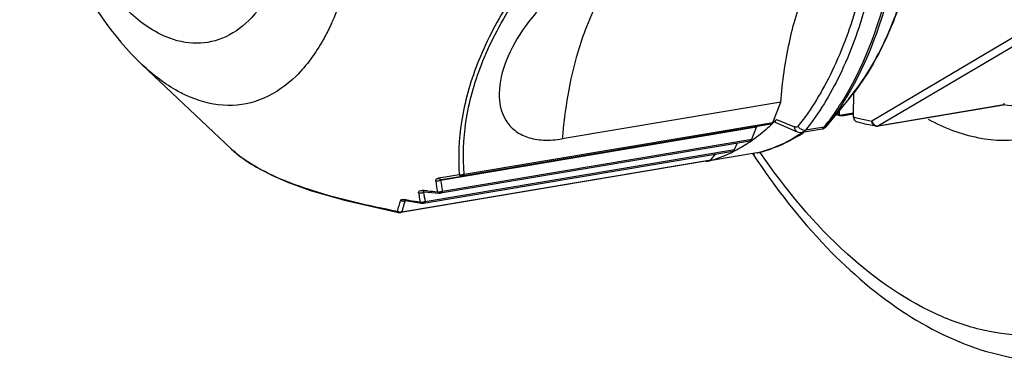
# Model space of a CAD drawing. Header units: millimetres. Extents: x 12 to 2508, y 25 to 1770.
# Tile 35 of 56: x 2129 to 2161, y 716 to 727. Entities that reach past the tile are written whole.
import ezdxf

# ---------------------------------------------------------------- set-up
doc = ezdxf.new("R2010")
doc.units = ezdxf.units.MM
for name, color, linetype in [('CABLE_PBL76', 7, 'Continuous'), ('COVER_J_ABL73', 7, 'Continuous'), ('COVER_J_PBL75', 7, 'Continuous'), ('new_view_8_VBL72', 7, 'Continuous')]:
    doc.layers.add(name, color=color, linetype=linetype)

# ---------------------------------------------------------------- blocks, each defined once
blk = doc.blocks.new('COVER_J_PBL75', base_point=(3046.334, 1375.549))
at = {"layer": 'COVER_J_PBL75', "color": 7}
for p, q in [((3010.361, 1342.332), (3010.384, 1342.297)), ((3010.374, 1342.361), (3010.397, 1342.324))]:
    blk.add_line(p, q, dxfattribs=at)
blk.add_arc((3031.734, 1356.457), 25.619, 213.3155, 213.4581, dxfattribs=at)
for points, knots in [([(3016.127, 1343.493), (3016.645, 1343.214), (3017.717, 1342.798), (3018.876, 1342.769), (3019.409, 1342.859)], [0, 0, 0, 0, 0.521242, 1, 1, 1, 1]), ([(3010.384, 1342.297), (3011.096, 1341.223), (3012.599, 1339.286), (3015.247, 1337.006), (3018.11, 1335.635), (3020.137, 1335.443), (3021.083, 1335.547)], [0, 0, 0, 0, 0.291755, 0.5518, 0.784354, 1, 1, 1, 1])]:
    blk.add_open_spline(points, degree=3, knots=knots, dxfattribs=at)
at = {"layer": 'COVER_J_PBL75', "color": 2}
blk.add_open_spline([(3022.631, 1337.226), (3022.181, 1336.968), (3021.231, 1336.555), (3019.691, 1336.304), (3018.106, 1336.44), (3015.891, 1337.157), (3013.166, 1339.073), (3011.422, 1341.185), (3010.589, 1342.4)], degree=3, knots=[0, 0, 0, 0, 0.107685, 0.213189, 0.321054, 0.435385, 0.693662, 1, 1, 1, 1], dxfattribs=at)
blk = doc.blocks.new('CABLE_PBL76', base_point=(3005.761, 1356.667))
at = {"layer": 'CABLE_PBL76', "color": 2}
for p, q in [((3019.306, 1346.406), (3014.273, 1343.433)), ((3019.526, 1346.244), (3014.494, 1343.272)), ((3014.494, 1343.272), (3018.614, 1343.966)), ((3000.834, 1341.677), (3011.012, 1343.391)), ((3011.132, 1343.487), (3011.727, 1343.238)), ((3012.702, 1343.233), (3012.084, 1343.128)), ((3000.121, 1341.121), (3010.316, 1342.839)), ((2999.549, 1340.777), (3009.744, 1342.495)), ((2998.785, 1340.441), (3008.963, 1342.156)), ((3000.205, 1341.583), (2999.975, 1341.545)), ((3000.676, 1341.662), (3000.205, 1341.583)), ((2999.507, 1341.14), (2999.461, 1341.144)), ((2999.585, 1341.097), (2999.499, 1341.082)), ((2999.519, 1341.139), (2999.507, 1341.14)), ((2999.625, 1341.13), (2999.519, 1341.139)), ((3000.039, 1341.07), (3000.039, 1341.086)), ((2998.899, 1340.839), (2998.862, 1340.845)), ((2998.922, 1340.807), (2998.891, 1340.802)), ((2998.913, 1340.837), (2998.899, 1340.839)), ((2999.417, 1340.729), (2999.428, 1340.726)), ((2999.465, 1340.731), (2999.466, 1340.744)), ((2999.466, 1340.744), (2999.467, 1340.755)), ((2999.51, 1340.732), (2999.493, 1340.726)), ((2998.664, 1340.422), (2998.673, 1340.42)), ((2998.706, 1340.426), (2998.707, 1340.434)), ((2998.751, 1340.419), (2998.746, 1340.418))]:
    blk.add_line(p, q, dxfattribs=at)
at = {"layer": 'CABLE_PBL76', "color": 7}
for p, q in [((2990.227, 1345.287), (2993.154, 1342.517)), ((3013.669, 1343.57), (3013.676, 1344.394)), ((3011.273, 1344.059), (3004.07, 1342.846)), ((3011.012, 1343.391), (3011.273, 1344.059)), ((3013.515, 1344.162), (3012.759, 1343.248)), ((3018.626, 1343.964), (3014.474, 1343.264)), ((3018.621, 1343.964), (3018.614, 1343.966)), ((3013.192, 1343.618), (3013.193, 1343.772)), ((3013.192, 1343.618), (3013.203, 1343.613)), ((3013.199, 1343.614), (3013.192, 1343.618)), ((3013.192, 1343.617), (3013.199, 1343.614)), ((3013.203, 1343.613), (3013.204, 1343.786)), ((3013.67, 1343.697), (3013.203, 1343.613)), ((3013.275, 1343.606), (3013.67, 1343.672)), ((3010.951, 1343.33), (3000.773, 1341.615)), ((3011.103, 1343.381), (3011.817, 1343.082)), ((3010.472, 1343.229), (3000.059, 1341.474)), ((3010.316, 1342.839), (3010.472, 1343.228)), ((3011.98, 1343.062), (3012.634, 1343.173)), ((3000.06, 1341.061), (3010.255, 1342.779)), ((3009.744, 1342.495), (3009.847, 1342.71)), ((2999.493, 1340.726), (3009.688, 1342.444)), ((3010.487, 1342.38), (3008.927, 1342.117)), ((3008.963, 1342.156), (3009.134, 1342.351)), ((3010.487, 1342.38), (3010.512, 1342.385)), ((3008.924, 1342.133), (2998.746, 1340.418)), ((3008.815, 1342.115), (3008.815, 1342.098)), ((3008.923, 1342.136), (3008.905, 1342.13)), ((3008.925, 1342.126), (3008.907, 1342.121)), ((3000.076, 1341.502), (3000.773, 1341.615)), ((2999.504, 1341.104), (2999.516, 1341.103)), ((2998.894, 1340.811), (2998.909, 1340.81))]:
    blk.add_line(p, q, dxfattribs=at)
for points in [[(3012.634, 1343.173), (3012.65, 1343.176), (3012.67, 1343.182), (3012.688, 1343.19), (3012.704, 1343.199), (3012.719, 1343.209), (3012.732, 1343.219), (3012.743, 1343.229), (3012.751, 1343.237), (3012.754, 1343.241), (3012.755, 1343.243), (3012.759, 1343.247)], [(2993.154, 1342.518), (2993.421, 1342.288), (2993.985, 1341.91), (2994.516, 1341.633), (2995.046, 1341.406), (2995.8, 1341.136), (2996.934, 1340.809), (2998.673, 1340.42)], [(2999.516, 1341.103), (2999.635, 1341.092), (3000.01, 1341.059)], [(3000.01, 1341.059), (3000.041, 1341.059), (3000.06, 1341.061)], [(2998.909, 1340.809), (2999.037, 1340.788), (2999.428, 1340.726)], [(2999.429, 1340.726), (2999.458, 1340.723), (2999.492, 1340.726)], [(2998.673, 1340.419), (2998.688, 1340.417), (2998.713, 1340.415), (2998.742, 1340.417), (2998.746, 1340.418)]]:
    blk.add_lwpolyline(points, dxfattribs=at)
for centre, radius, start, end in [((3015.507, 1349.097), 5.949, 246.135, 247.096), ((3006.761, 1347.709), 6.078, 313.6754, 315.1009), ((3006.649, 1347.821), 6.235, 315.0986, 315.9731), ((3009.16, 1347.367), 5.179, 301.7259, 303.1851), ((3009.122, 1347.425), 5.247, 303.183, 303.697), ((3014.44, 1343.463), 0.201, 261.1252, 279.5044), ((3007.812, 1346.228), 4.251, 285.1741, 295.3807), ((3007.736, 1346.399), 4.438, 295.3306, 296.2723), ((3007.858, 1346.079), 4.094, 283.5092, 284.8358)]:
    blk.add_arc(centre, radius, start, end, dxfattribs=at)
at = {"layer": 'CABLE_PBL76', "color": 2}
for centre, radius, start, end in [((3015.061, 1348.288), 4.92, 253.5596, 255.9966), ((3014.998, 1348.029), 4.653, 255.9764, 261.0344), ((3009.144, 1347.134), 4.963, 303.3128, 304.8603), ((3014.469, 1343.429), 0.16, 263.83, 271.815), ((3014.469, 1343.42), 0.15, 271.816, 279.5221), ((2995.488, 1344.984), 3.396, 226.5833, 227.8312), ((2995.563, 1345.066), 3.507, 227.8289, 228.609), ((3009.532, 1346.354), 4.087, 283.5086, 283.8517), ((2996.406, 1346.181), 4.906, 234.9749, 238.2631), ((3008.019, 1342.637), 8.208, 188.2687, 190.7794), ((3008.151, 1342.711), 8.186, 188.6897, 191.1973), ((3000.727, 1341.939), 0.282, 264.6918, 270.1718), ((3000.727, 1341.967), 0.31, 270.1116, 277.3411), ((3006.29, 1341.99), 7.016, 187.533, 189.2258), ((3006.494, 1342.065), 7.064, 187.9967, 190.5087), ((3005.95, 1414.227), 73.37, 265.05464, 265.31437), ((3000.009, 1341.32), 0.225, 256.3844, 263.4), ((3000.011, 1341.333), 0.238, 263.3947, 270.1441), ((3000.011, 1341.342), 0.247, 270.1378, 276.7265), ((2999.988, 1341.249), 0.186, 280.7166, 285.7729), ((3000.01, 1341.345), 0.25, 276.7165, 280.0171), ((2997.849, 1341.133), 2.191, 358.7745, 359.0694), ((3002.301, 1339.53), 3.787, 160.1716, 165.9063), ((3002.469, 1339.549), 3.791, 160.7047, 162.6448), ((3007.799, 1395.764), 55.641, 260.8107, 260.9372), ((3007.804, 1395.827), 55.704, 260.9413, 261.3041), ((3006.443, 1342.014), 7.17, 189.2235, 190.0487), ((2999.445, 1340.972), 0.218, 253.3344, 260.6726), ((2999.447, 1340.982), 0.228, 260.6641, 267.7806), ((2999.447, 1340.99), 0.236, 267.764, 274.6939), ((2999.428, 1340.908), 0.181, 276.3569, 281.5791), ((2999.489, 1340.927), 0.198, 262.8508, 267.3813), ((2999.447, 1340.993), 0.24, 274.7052, 279.8662), ((2998.72, 1340.65), 0.219, 245.1471, 252.1935), ((2998.696, 1340.621), 0.203, 268.7418, 272.8691), ((2998.721, 1340.648), 0.217, 266.0387, 273.1332), ((3002.258, 1339.612), 3.571, 164.6029, 166.5703), ((3002.356, 1339.585), 3.673, 162.6462, 164.6027)]:
    blk.add_arc(centre, radius, start, end, dxfattribs=at)
for points, knots in [([(3012.024, 1364.554), (3012.868, 1362.756), (3014.108, 1358.892), (3014.64, 1353.9), (3014.392, 1350.013), (3013.883, 1347.396), (3013.067, 1345.128), (3012.284, 1343.821), (3011.842, 1343.271)], [0, 0, 0, 0, 0.269048, 0.544474, 0.674891, 0.795676, 0.904387, 1, 1, 1, 1]), ([(2991.013, 1346.21), (2990.529, 1346.412), (2989.572, 1347.125), (2988.439, 1348.66), (2987.533, 1350.633), (2986.935, 1352.88), (2986.693, 1355.206), (2986.831, 1357.412), (2987.333, 1359.308), (2987.957, 1360.37), (2988.331, 1360.766)], [0, 0, 0, 0, 0.096624, 0.213992, 0.349066, 0.494443, 0.640741, 0.778415, 0.899533, 1, 1, 1, 1]), ([(3013.515, 1344.162), (3013.946, 1344.684), (3014.712, 1345.931), (3015.508, 1348.106), (3016.006, 1350.623), (3016.121, 1352.412), (3016.129, 1353.34)], [0, 0, 0, 0, 0.209148, 0.447526, 0.712961, 1, 1, 1, 1]), ([(3014.796, 1352.813), (3014.788, 1351.837), (3014.667, 1349.958), (3014.151, 1347.307), (3013.325, 1345.01), (3012.531, 1343.686), (3012.084, 1343.128)], [0, 0, 0, 0, 0.286304, 0.551456, 0.790105, 1, 1, 1, 1]), ([(3013.394, 1344.236), (3014.096, 1345.417), (3015.106, 1348.296), (3015.401, 1351.296), (3015.415, 1352.917)], [0, 0, 0, 0, 0.458693, 1, 1, 1, 1]), ([(3015.489, 1352.94), (3015.475, 1351.306), (3015.176, 1348.286), (3014.146, 1345.39), (3013.431, 1344.209)], [0, 0, 0, 0, 0.54198, 1, 1, 1, 1]), ([(2997.422, 1351.625), (2997.414, 1350.73), (2997.27, 1349.046), (2996.801, 1347.411), (2996.478, 1346.693)], [0, 0, 0, 0, 0.531907, 1, 1, 1, 1]), ([(3003.652, 1349.271), (3003.154, 1348.637), (3002.253, 1347.376), (3001.231, 1345.413), (3000.685, 1343.494), (3000.635, 1342.243), (3000.676, 1341.662)], [0, 0, 0, 0, 0.289441, 0.555159, 0.790651, 1, 1, 1, 1]), ([(3000.834, 1341.677), (3000.79, 1342.253), (3000.832, 1343.493), (3001.369, 1345.396), (3002.385, 1347.337), (3003.283, 1348.582), (3003.78, 1349.208)], [0, 0, 0, 0, 0.209729, 0.444936, 0.710326, 1, 1, 1, 1]), ([(3006.488, 1349.027), (3006.319, 1348.878), (3005.625, 1348.158), (3005.145, 1347.255), (3004.864, 1346.537)], [0, 0, 0, 0, 0.225977, 1, 1, 1, 1]), ([(2994.533, 1347.867), (2994.345, 1347.501), (2993.919, 1346.851), (2993.038, 1346.158), (2992.005, 1345.918), (2991.33, 1346.077), (2991.013, 1346.21)], [0, 0, 0, 0, 0.286629, 0.533178, 0.760812, 1, 1, 1, 1]), ([(2996.478, 1346.693), (2996.456, 1346.642), (2996.365, 1346.446), (2996.265, 1346.253), (2996.186, 1346.112)], [0, 0, 0, 0, 0.255414, 1, 1, 1, 1]), ([(3004.864, 1346.537), (3004.757, 1346.264), (3004.352, 1345.069), (3004.146, 1343.811), (3004.07, 1342.846)], [0, 0, 0, 0, 0.232063, 1, 1, 1, 1]), ([(2996.186, 1346.112), (2995.943, 1345.679), (2995.398, 1344.913), (2994.295, 1344.115), (2993.024, 1343.856), (2992.196, 1344.056), (2991.805, 1344.22)], [0, 0, 0, 0, 0.283004, 0.528732, 0.758194, 1, 1, 1, 1]), ([(2991.805, 1344.22), (2991.668, 1344.277), (2991.094, 1344.556), (2990.582, 1344.951), (2990.227, 1345.287)], [0, 0, 0, 0, 0.232539, 1, 1, 1, 1]), ([(3012.702, 1343.233), (3012.764, 1343.31), (3013.012, 1343.631), (3013.237, 1343.972), (3013.394, 1344.236)], [0, 0, 0, 0, 0.242531, 1, 1, 1, 1]), ([(3013.431, 1344.209), (3013.38, 1344.125), (3013.179, 1343.805), (3012.958, 1343.496), (3012.782, 1343.277)], [0, 0, 0, 0, 0.257183, 1, 1, 1, 1]), ([(3014.409, 1343.264), (3014.374, 1343.27), (3014.302, 1343.315), (3014.276, 1343.393), (3014.273, 1343.433)], [0, 0, 0, 0, 0.472933, 1, 1, 1, 1]), ([(3010.511, 1342.385), (3010.629, 1342.415), (3011.106, 1342.555), (3011.556, 1342.781), (3011.869, 1342.987)], [0, 0, 0, 0, 0.245331, 1, 1, 1, 1]), ([(3011.842, 1343.271), (3011.828, 1343.254), (3011.793, 1343.225), (3011.746, 1343.23), (3011.727, 1343.238)], [0, 0, 0, 0, 0.51278, 1, 1, 1, 1]), ([(3011.817, 1343.082), (3011.79, 1343.094), (3011.74, 1343.14), (3011.727, 1343.205), (3011.727, 1343.238)], [0, 0, 0, 0, 0.472528, 1, 1, 1, 1]), ([(3012.084, 1343.128), (3012.061, 1343.125), (3011.962, 1343.129), (3011.872, 1343.203), (3011.842, 1343.271)], [0, 0, 0, 0, 0.238818, 1, 1, 1, 1]), ([(3012.084, 1343.128), (3012.077, 1343.12), (3012.049, 1343.089), (3012.01, 1343.067), (3011.98, 1343.062)], [0, 0, 0, 0, 0.273915, 1, 1, 1, 1]), ([(3012.634, 1343.173), (3012.645, 1343.174), (3012.67, 1343.195), (3012.69, 1343.217), (3012.702, 1343.233)], [0, 0, 0, 0, 0.356608, 1, 1, 1, 1]), ([(3012.782, 1343.277), (3012.777, 1343.271), (3012.774, 1343.266), (3012.753, 1343.24), (3012.756, 1343.244)], [0, 0, 0, 0, 0.572788, 1, 1, 1, 1]), ([(2993.591, 1342.163), (2993.559, 1342.185), (2993.44, 1342.271), (2993.325, 1342.363), (2993.244, 1342.435)], [0, 0, 0, 0, 0.261253, 1, 1, 1, 1]), ([(2998.628, 1340.452), (2997.686, 1340.635), (2996.356, 1340.934), (2994.763, 1341.506), (2994.108, 1341.834), (2993.826, 1342.008)], [0, 0, 0, 0, 0.568164, 0.803846, 1, 1, 1, 1]), ([(3000.827, 1341.66), (3000.828, 1341.663), (3000.831, 1341.668), (3000.833, 1341.674), (3000.834, 1341.677)], [0, 0, 0, 0, 0.490436, 1, 1, 1, 1]), ([(2999.897, 1341.456), (2999.894, 1341.476), (2999.905, 1341.526), (2999.952, 1341.541), (2999.975, 1341.545)], [0, 0, 0, 0, 0.455568, 1, 1, 1, 1]), ([(3000.076, 1341.502), (3000.067, 1341.5), (3000.029, 1341.5), (2999.995, 1341.523), (2999.975, 1341.545)], [0, 0, 0, 0, 0.227191, 1, 1, 1, 1]), ([(3000.059, 1341.474), (3000.053, 1341.477), (3000.035, 1341.495), (3000.065, 1341.5), (3000.076, 1341.502)], [0, 0, 0, 0, 0.37687, 1, 1, 1, 1]), ([(3000.757, 1341.658), (3000.758, 1341.651), (3000.759, 1341.644), (3000.762, 1341.637), (3000.763, 1341.636)], [0, 0, 0, 0, 0.851386, 1, 1, 1, 1]), ([(3000.793, 1341.632), (3000.795, 1341.633), (3000.8, 1341.633), (3000.805, 1341.634), (3000.808, 1341.634)], [0, 0, 0, 0, 0.460456, 1, 1, 1, 1]), ([(2999.335, 1341.07), (2999.334, 1341.082), (2999.335, 1341.107), (2999.378, 1341.149), (2999.428, 1341.147), (2999.461, 1341.144)], [0, 0, 0, 0, 0.207167, 0.414177, 1, 1, 1, 1]), ([(2999.506, 1341.104), (2999.499, 1341.103), (2999.478, 1341.096), (2999.494, 1341.085), (2999.499, 1341.082)], [0, 0, 0, 0, 0.553934, 1, 1, 1, 1]), ([(2999.991, 1341.065), (2999.994, 1341.063), (3000, 1341.061), (3000.007, 1341.06), (3000.01, 1341.059)], [0, 0, 0, 0, 0.507221, 1, 1, 1, 1]), ([(3000.069, 1341.069), (3000.071, 1341.069), (3000.076, 1341.07), (3000.081, 1341.07), (3000.084, 1341.071)], [0, 0, 0, 0, 0.460279, 1, 1, 1, 1]), ([(2998.739, 1340.814), (2998.741, 1340.822), (2998.771, 1340.859), (2998.826, 1340.851), (2998.862, 1340.845)], [0, 0, 0, 0, 0.180697, 1, 1, 1, 1]), ([(2998.9, 1340.812), (2998.897, 1340.811), (2998.892, 1340.811), (2998.889, 1340.806), (2998.889, 1340.804)], [0, 0, 0, 0, 0.672923, 1, 1, 1, 1]), ([(2998.889, 1340.804), (2998.89, 1340.804), (2998.89, 1340.803), (2998.891, 1340.802), (2998.891, 1340.802)], [0, 0, 0, 0, 0.461797, 1, 1, 1, 1]), ([(2999.48, 1340.73), (2999.483, 1340.73), (2999.488, 1340.73), (2999.492, 1340.73), (2999.495, 1340.73)], [0, 0, 0, 0, 0.505703, 1, 1, 1, 1]), ([(2999.495, 1340.73), (2999.497, 1340.73), (2999.502, 1340.731), (2999.507, 1340.731), (2999.51, 1340.732)], [0, 0, 0, 0, 0.459807, 1, 1, 1, 1]), ([(2998.706, 1340.419), (2998.706, 1340.419), (2998.706, 1340.422), (2998.706, 1340.424), (2998.706, 1340.426)], [0, 0, 0, 0, 0.383275, 1, 1, 1, 1]), ([(2998.706, 1340.419), (2998.709, 1340.418), (2998.714, 1340.418), (2998.719, 1340.417), (2998.721, 1340.417)], [0, 0, 0, 0, 0.51127, 1, 1, 1, 1]), ([(2998.721, 1340.417), (2998.724, 1340.417), (2998.728, 1340.417), (2998.733, 1340.417), (2998.735, 1340.417)], [0, 0, 0, 0, 0.504726, 1, 1, 1, 1]), ([(2998.735, 1340.417), (2998.737, 1340.417), (2998.743, 1340.418), (2998.748, 1340.418), (2998.751, 1340.419)], [0, 0, 0, 0, 0.457411, 1, 1, 1, 1])]:
    blk.add_open_spline(points, degree=3, knots=knots, dxfattribs=at)
at = {"layer": 'CABLE_PBL76', "color": 7}
for points, knots in [([(2987.483, 1361.572), (2986.847, 1360.346), (2986.122, 1357.457), (2986.325, 1353.003), (2987.593, 1348.728), (2989.224, 1346.236), (2990.227, 1345.287)], [0, 0, 0, 0, 0.238137, 0.500005, 0.76187, 1, 1, 1, 1]), ([(3016.145, 1353.361), (3016.137, 1352.434), (3016.021, 1350.646), (3015.523, 1348.127), (3014.722, 1345.943), (3013.951, 1344.689), (3013.515, 1344.162)], [0, 0, 0, 0, 0.28593, 0.550767, 0.789374, 1, 1, 1, 1]), ([(3011.273, 1344.059), (3011.325, 1344.718), (3011.499, 1345.975), (3012.118, 1348.136), (3012.949, 1349.584), (3013.691, 1350.241)], [0, 0, 0, 0, 0.293249, 0.560083, 1, 1, 1, 1]), ([(3006.488, 1349.027), (3006.012, 1348.947), (3005.06, 1348.582), (3003.833, 1347.715), (3002.85, 1346.641), (3002.383, 1345.827), (3002.224, 1345.422)], [0, 0, 0, 0, 0.250141, 0.518806, 0.774229, 1, 1, 1, 1]), ([(3002.224, 1345.422), (3002.091, 1345.081), (3001.915, 1344.42), (3002.077, 1343.565), (3002.493, 1343.099), (3002.932, 1342.871), (3003.476, 1342.781), (3003.866, 1342.811), (3004.07, 1342.846)], [0, 0, 0, 0, 0.268606, 0.492416, 0.600246, 0.716015, 0.84801, 1, 1, 1, 1]), ([(3018.614, 1343.966), (3018.603, 1343.972), (3018.624, 1344.002), (3018.637, 1344.012), (3018.643, 1344.017)], [0, 0, 0, 0, 0.627899, 1, 1, 1, 1]), ([(3019.996, 1343.972), (3019.884, 1343.953), (3019.427, 1343.895), (3018.962, 1343.912), (3018.62, 1343.964)], [0, 0, 0, 0, 0.247871, 1, 1, 1, 1]), ([(3010.958, 1343.314), (3010.903, 1343.261), (3010.684, 1343.06), (3010.45, 1342.877), (3010.268, 1342.752)], [0, 0, 0, 0, 0.25593, 1, 1, 1, 1]), ([(3010.951, 1343.33), (3010.957, 1343.331), (3010.986, 1343.341), (3011.004, 1343.37), (3011.012, 1343.391)], [0, 0, 0, 0, 0.218147, 1, 1, 1, 1]), ([(3011.103, 1343.381), (3011.095, 1343.384), (3011.081, 1343.398), (3011.088, 1343.428), (3011.105, 1343.457), (3011.122, 1343.477), (3011.132, 1343.487)], [0, 0, 0, 0, 0.193244, 0.392957, 0.660807, 1, 1, 1, 1]), ([(3013.669, 1343.57), (3013.669, 1343.534), (3013.684, 1343.464), (3013.742, 1343.418), (3013.772, 1343.409)], [0, 0, 0, 0, 0.528353, 1, 1, 1, 1]), ([(3014.409, 1343.264), (3014.249, 1343.289), (3014.035, 1343.334), (3013.825, 1343.393), (3013.772, 1343.409)], [0, 0, 0, 0, 0.746725, 1, 1, 1, 1]), ([(3010.268, 1342.752), (3010.222, 1342.721), (3010.038, 1342.6), (3009.847, 1342.492), (3009.7, 1342.42)], [0, 0, 0, 0, 0.253622, 1, 1, 1, 1]), ([(3010.255, 1342.779), (3010.262, 1342.78), (3010.29, 1342.79), (3010.307, 1342.818), (3010.316, 1342.839)], [0, 0, 0, 0, 0.218853, 1, 1, 1, 1]), ([(3011.883, 1342.962), (3011.776, 1342.896), (3011.343, 1342.65), (3010.872, 1342.471), (3010.512, 1342.385)], [0, 0, 0, 0, 0.254416, 1, 1, 1, 1]), ([(3009.688, 1342.444), (3009.706, 1342.447), (3009.728, 1342.466), (3009.741, 1342.488), (3009.744, 1342.495)], [0, 0, 0, 0, 0.707756, 1, 1, 1, 1])]:
    blk.add_open_spline(points, degree=3, knots=knots, dxfattribs=at)
for points in [[(3013.125, 1343.691), (3013.138, 1343.66), (3013.162, 1343.632), (3013.192, 1343.618)], [(3013.275, 1343.606), (3013.25, 1343.602), (3013.223, 1343.604), (3013.199, 1343.614)], [(3010.472, 1343.228), (3010.476, 1343.238), (3010.481, 1343.247), (3010.489, 1343.253)], [(3011.817, 1343.082), (3011.868, 1343.061), (3011.926, 1343.053), (3011.98, 1343.062)], [(3008.924, 1342.133), (3008.939, 1342.136), (3008.953, 1342.145), (3008.963, 1342.156)]]:
    blk.add_open_spline(points, degree=3, dxfattribs=at)
at = {"layer": 'CABLE_PBL76', "color": 2}
for points in [[(3014.273, 1343.433), (3014.28, 1343.409), (3014.291, 1343.386), (3014.304, 1343.366)], [(3014.304, 1343.366), (3014.317, 1343.347), (3014.333, 1343.329), (3014.35, 1343.315)], [(3014.35, 1343.315), (3014.379, 1343.291), (3014.415, 1343.275), (3014.452, 1343.271)], [(3012.702, 1343.233), (3012.732, 1343.238), (3012.763, 1343.253), (3012.782, 1343.277)], [(3014.494, 1343.272), (3014.488, 1343.268), (3014.481, 1343.265), (3014.474, 1343.264)], [(3000.834, 1341.677), (3000.813, 1341.668), (3000.79, 1341.662), (3000.767, 1341.659)], [(3000.059, 1341.474), (3000.01, 1341.45), (2999.949, 1341.444), (2999.897, 1341.456)], [(3000.676, 1341.662), (3000.689, 1341.646), (3000.705, 1341.632), (3000.723, 1341.623)], [(3000.701, 1341.658), (3000.693, 1341.659), (3000.684, 1341.66), (3000.676, 1341.662)], [(3000.723, 1341.623), (3000.736, 1341.625), (3000.751, 1341.628), (3000.762, 1341.635)], [(3000.723, 1341.623), (3000.738, 1341.616), (3000.756, 1341.612), (3000.773, 1341.615)], [(3000.763, 1341.633), (3000.773, 1341.632), (3000.783, 1341.632), (3000.793, 1341.632)], [(3000.773, 1341.615), (3000.786, 1341.617), (3000.799, 1341.625), (3000.808, 1341.634)], [(3000.808, 1341.634), (3000.816, 1341.642), (3000.822, 1341.651), (3000.827, 1341.66)], [(2999.335, 1341.07), (2999.388, 1341.054), (2999.45, 1341.059), (2999.499, 1341.082)], [(2999.484, 1341.116), (2999.475, 1341.124), (2999.467, 1341.134), (2999.461, 1341.144)], [(2999.516, 1341.103), (2999.504, 1341.104), (2999.493, 1341.109), (2999.484, 1341.116)], [(2999.956, 1341.102), (2999.964, 1341.087), (2999.976, 1341.072), (2999.991, 1341.065)], [(2999.991, 1341.065), (3000.002, 1341.064), (3000.012, 1341.065), (3000.023, 1341.067)], [(3000.039, 1341.07), (3000.049, 1341.069), (3000.059, 1341.068), (3000.069, 1341.069)], [(3000.121, 1341.121), (3000.1, 1341.111), (3000.077, 1341.103), (3000.054, 1341.099)], [(3000.084, 1341.071), (3000.077, 1341.066), (3000.069, 1341.063), (3000.06, 1341.061)], [(3000.121, 1341.121), (3000.113, 1341.102), (3000.101, 1341.082), (3000.084, 1341.071)], [(2998.739, 1340.814), (2998.785, 1340.793), (2998.842, 1340.787), (2998.891, 1340.802)], [(2998.884, 1340.82), (2998.875, 1340.827), (2998.868, 1340.836), (2998.862, 1340.845)], [(2998.909, 1340.81), (2998.9, 1340.811), (2998.891, 1340.815), (2998.884, 1340.82)], [(2999.383, 1340.763), (2999.39, 1340.749), (2999.402, 1340.736), (2999.417, 1340.729)], [(2999.417, 1340.729), (2999.427, 1340.728), (2999.438, 1340.728), (2999.448, 1340.729)], [(2999.549, 1340.777), (2999.53, 1340.768), (2999.509, 1340.761), (2999.488, 1340.757)], [(2999.549, 1340.777), (2999.541, 1340.759), (2999.527, 1340.741), (2999.51, 1340.732)], [(2998.628, 1340.452), (2998.636, 1340.439), (2998.65, 1340.428), (2998.664, 1340.422)], [(2998.706, 1340.432), (2998.688, 1340.433), (2998.67, 1340.437), (2998.653, 1340.442)], [(2998.664, 1340.422), (2998.673, 1340.42), (2998.682, 1340.419), (2998.692, 1340.418)], [(2998.785, 1340.441), (2998.768, 1340.436), (2998.75, 1340.433), (2998.733, 1340.432)], [(2998.785, 1340.441), (2998.776, 1340.431), (2998.764, 1340.422), (2998.751, 1340.419)]]:
    blk.add_open_spline(points, degree=3, dxfattribs=at)
blk = doc.blocks.new('COVER_J_ABL73', base_point=(3039.908, 1375.855))
at = {"layer": 'CABLE_PBL76'}
blk.add_blockref('CABLE_PBL76', (3005.761, 1356.667), dxfattribs=at)
at = {"layer": 'COVER_J_PBL75'}
blk.add_blockref('COVER_J_PBL75', (3046.334, 1375.549), dxfattribs=at)
blk = doc.blocks.new('NEW_VIEW_8_VBL72', base_point=(3101.864, 1793.209))
at = {"layer": 'COVER_J_ABL73'}
blk.add_blockref('COVER_J_ABL73', (3039.908, 1375.855), dxfattribs=at)

msp = doc.modelspace()

# ---------------------------------------------------------------- block references
at = {"layer": 'new_view_8_VBL72'}
msp.add_blockref('NEW_VIEW_8_VBL72', (2244.705, 1173.42), dxfattribs=at)

doc.saveas('drawing.dxf')
